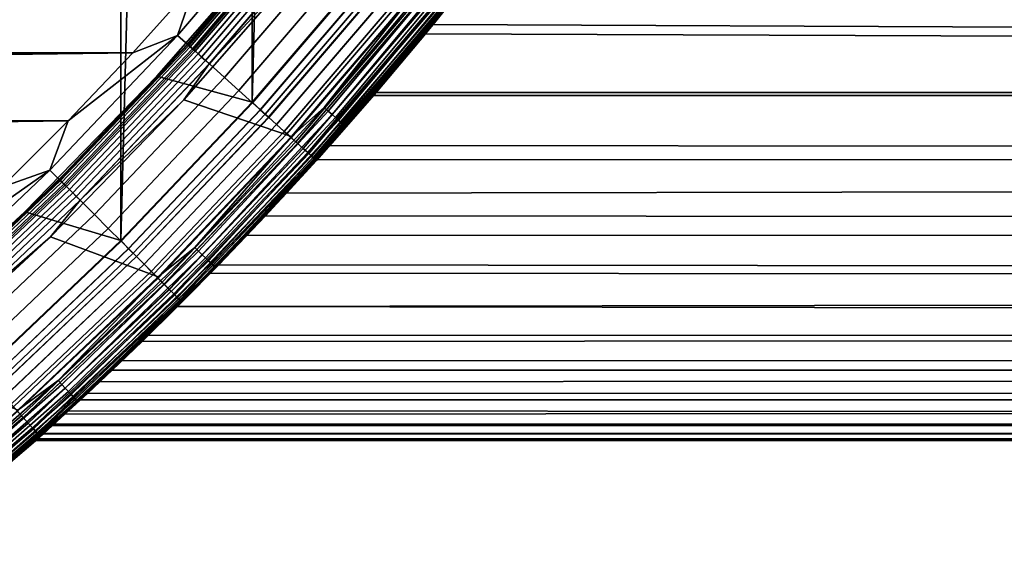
# Model space of a CAD drawing. Header units: metres. Extents: x -22 to 244, y -22 to 22.
# Tile 70 of 154: x 14.27 to 19.94, y -16.71 to -13.58. Entities that reach past the tile are written whole.
import ezdxf

# ---------------------------------------------------------------- set-up
doc = ezdxf.new("R2010")
doc.units = ezdxf.units.M
doc.layers.add('solid_10_151_023_XXX', color=7, linetype='CONTINUOUS')

msp = doc.modelspace()

# ---------------------------------------------------------------- linework, layer by layer
at = {"layer": 'solid_10_151_023_XXX'}
for points in [[(14.052822, -15.605069, 0.8), (14.052798, 15.60509, 0.8), (14.850304, 14.848181, 0.8)], [(14.850325, -14.84816, 0.8), (14.052822, -15.605069, 0.8), (14.850304, 14.848181, 0.8)], [(14.850325, -14.84816, 0.8), (14.850304, 14.848181, 0.8), (15.607105, 14.05056, 0.8)], [(15.60712, -14.050544, 0.8), (14.850325, -14.84816, 0.8), (15.607105, 14.05056, 0.8)], [(15.60712, -14.050544, 0.8), (15.607105, 14.05056, 0.8), (16.321142, 13.214396, 0.8)], [(16.321154, -13.214382, 0.8), (15.60712, -14.050544, 0.8), (16.321142, 13.214396, 0.8)], [(15.872281, -12.85312, 269.943604), (15.280947, -13.363481, 269.950012), (15.177848, -13.666196, 269.943604)], [(15.872281, -12.85312, 269.943604), (15.177848, -13.666196, 269.943604), (15.270154, -13.749309, 269.924103), (15.96881, -12.931287, 269.924103)], [(15.234468, -13.717177, 213.449997), (15.931492, -12.901068, 213.449997), (15.933406, -12.902617, 213.418716), (15.236299, -13.718825, 213.418716)], [(15.781668, -13.083917, 213.25), (15.931492, -12.901068, 213.449997), (15.234468, -13.717177, 213.449997)], [(15.939107, -12.907234, 213.388168), (15.241751, -13.723734, 213.388168), (15.236299, -13.718825, 213.418716), (15.933406, -12.902617, 213.418716)], [(15.241751, -13.723734, 213.388168), (15.939107, -12.907234, 213.388168), (15.948455, -12.914804, 213.359146), (15.25069, -13.731783, 213.359146)], [(15.25069, -13.731783, 213.359146), (15.948455, -12.914804, 213.359146), (15.96122, -12.92514, 213.332367), (15.262896, -13.742773, 213.332367)], [(15.262896, -13.742773, 213.332367), (15.96122, -12.92514, 213.332367), (15.977085, -12.937988, 213.308487), (15.278068, -13.756433, 213.308487)], [(15.96881, -12.931287, 269.924103), (15.270154, -13.749309, 269.924103), (15.360436, -13.830599, 269.891693), (16.063223, -13.007741, 269.891693)], [(15.278068, -13.756433, 213.308487), (15.977085, -12.937988, 213.308487), (15.995661, -12.953031, 213.288101), (15.295831, -13.772428, 213.288101)], [(15.295831, -13.772428, 213.288101), (15.995661, -12.953031, 213.288101), (16.016489, -12.969896, 213.271713), (15.315746, -13.79036, 213.271713)], [(15.315746, -13.79036, 213.271713), (16.016489, -12.969896, 213.271713), (16.039053, -12.98817, 213.25972), (15.337324, -13.809789, 213.25972)], [(15.337324, -13.809789, 213.25972), (16.039053, -12.98817, 213.25972), (16.062799, -13.007399, 213.252426), (15.360032, -13.830235, 213.252426)], [(15.360032, -13.830235, 213.252426), (16.062799, -13.007399, 213.252426), (15.939797, -13.206546, 213.25)], [(16.063223, -13.007741, 269.891693), (15.360436, -13.830599, 269.891693), (15.447703, -13.909175, 269.846771), (16.154484, -13.081642, 269.846771)], [(15.776939, -13.080173, 213.25), (15.058444, -13.901297, 213.25), (15.058456, -13.901284, 212.800003), (15.77693, -13.080182, 212.800003)], [(15.427629, -13.499559, 213.25), (15.062669, -13.905611, 213.25), (15.058444, -13.901297, 213.25), (15.776939, -13.080173, 213.25)], [(15.77693, -13.080182, 212.800003), (15.058456, -13.901284, 212.800003), (15.607113, -14.050551, 212.800003), (16.321148, -13.214388, 212.800003)], [(15.781668, -13.083917, 213.25), (15.234468, -13.717177, 213.449997), (15.427629, -13.499559, 213.25)], [(16.154484, -13.081642, 269.846771), (15.447703, -13.909175, 269.846771), (15.530999, -13.984174, 269.789795), (16.241589, -13.15218, 269.789795)], [(16.241589, -13.15218, 269.789795), (15.530999, -13.984174, 269.789795), (15.609406, -14.054773, 269.721405), (16.323586, -13.218578, 269.721405)], [(15.977613, -14.386308, 212.300003), (16.649714, -13.602832, 145.499176), (17.005293, -13.155606, 146.355026), (16.708637, -13.530389, 212.300003)], [(105.981392, -14.003562, 177.284943), (105.71701, -13.547572, 178.011337), (17.005293, -13.155606, 146.355026), (16.649714, -13.602832, 145.499176)], [(15.939797, -13.206546, 213.25), (16.557512, -13.399206, 213.25), (15.833329, -14.247656, 213.25), (15.214095, -14.036427, 213.25)], [(15.360032, -13.830235, 213.252426), (15.939797, -13.206546, 213.25), (15.214095, -14.036427, 213.25)], [(15.654541, -14.095412, 212.795715), (16.370785, -13.2568, 212.795715), (16.321148, -13.214388, 212.800003), (15.607113, -14.050551, 212.800003)], [(15.654059, -14.094978, 0.804193), (15.60712, -14.050544, 0.8), (16.321154, -13.214382, 0.8), (16.370279, -13.256392, 0.804193)], [(16.323586, -13.218578, 269.721405), (15.609406, -14.054773, 269.721405), (15.682067, -14.120196, 269.642365), (16.399569, -13.280109, 269.642365)], [(16.420193, -13.29681, 0.816885), (15.701789, -14.137954, 0.816885), (15.654059, -14.094978, 0.804193), (16.370279, -13.256392, 0.804193)], [(16.370785, -13.2568, 212.795715), (15.654541, -14.095412, 212.795715), (15.702258, -14.138377, 212.782944), (16.420685, -13.297208, 212.782944)], [(16.726284, -13.238399, 213.252457), (16.022612, -14.081894, 213.252457), (16.557512, -13.399206, 213.25)], [(16.750237, -13.257357, 213.259796), (16.045555, -14.102059, 213.259796), (16.022612, -14.081894, 213.252457), (16.726284, -13.238399, 213.252457)], [(16.772993, -13.275367, 213.27182), (16.067354, -14.121218, 213.27182), (16.045555, -14.102059, 213.259796), (16.750237, -13.257357, 213.259796)], [(16.793991, -13.291986, 213.288254), (16.087469, -14.138896, 213.288254), (16.067354, -14.121218, 213.27182), (16.772993, -13.275367, 213.27182)], [(16.399569, -13.280109, 269.642365), (15.682067, -14.120196, 269.642365), (15.748182, -14.179727, 269.553528), (16.46871, -13.336098, 269.553528)], [(16.46839, -13.335839, 0.83786), (15.747876, -14.179452, 0.83786), (15.701789, -14.137954, 0.816885), (16.420193, -13.29681, 0.816885)], [(16.420685, -13.297208, 212.782944), (15.702258, -14.138377, 212.782944), (15.748325, -14.179856, 212.761887), (16.468859, -13.33622, 212.761887)], [(16.812714, -13.306805, 213.30867), (16.105404, -14.154658, 213.30867), (16.087469, -14.138896, 213.288254), (16.793991, -13.291986, 213.288254)], [(16.828697, -13.319456, 213.332565), (16.120714, -14.168116, 213.332565), (16.105404, -14.154658, 213.30867), (16.812714, -13.306805, 213.30867)], [(16.841551, -13.329628, 213.359375), (16.133026, -14.178937, 213.359375), (16.120714, -14.168116, 213.332565), (16.828697, -13.319456, 213.332565)], [(16.850954, -13.337071, 213.388412), (16.142035, -14.186853, 213.388412), (16.133026, -14.178937, 213.359375), (16.841551, -13.329628, 213.359375)], [(16.708637, -13.530389, 1.3), (16.904186, -13.285274, 127.138664), (16.605633, -13.656609, 127.647079)], [(111.275543, -14.003562, 162.739395), (16.605633, -13.656609, 127.647079), (16.904186, -13.285274, 127.138664), (111.539925, -13.547572, 162.013)], [(-15.280951, -13.363475, 269.950012), (-14.919678, -13.765654, 269.950012), (15.280947, -13.363481, 269.950012)], [(-14.919678, -13.765654, 269.950012), (14.919673, -13.765659, 269.950012), (15.280947, -13.363481, 269.950012)], [(15.177848, -13.666196, 269.943604), (15.280947, -13.363481, 269.950012), (14.919673, -13.765659, 269.950012)], [(16.514044, -13.372808, 0.866758), (15.791533, -14.21876, 0.866758), (15.747876, -14.179452, 0.83786), (16.46839, -13.335839, 0.83786)], [(16.46871, -13.336098, 269.553528), (15.748182, -14.179727, 269.553528), (15.807026, -14.23271, 269.455841), (16.530245, -13.385928, 269.455841)], [(16.468859, -13.33622, 212.761887), (15.748325, -14.179856, 212.761887), (15.791954, -14.219139, 212.73291), (16.514484, -13.373165, 212.73291)], [(16.556372, -13.407085, 0.903084), (15.832008, -14.255204, 0.903084), (15.791533, -14.21876, 0.866758), (16.514044, -13.372808, 0.866758)], [(16.514484, -13.373165, 212.73291), (15.791954, -14.219139, 212.73291), (15.832395, -14.255552, 212.696518), (16.556774, -13.407412, 212.696518)], [(16.530245, -13.385928, 269.455841), (15.807026, -14.23271, 269.455841), (15.857952, -14.278564, 269.350433), (16.583502, -13.429054, 269.350433)], [(16.856676, -13.3416, 213.418961), (16.147516, -14.191671, 213.418961), (16.142035, -14.186853, 213.388412), (16.850954, -13.337071, 213.388412)], [(16.856676, -13.3416, 213.418961), (16.708639, -13.530388, 213.449997), (16.147516, -14.191671, 213.418961)], [(16.594648, -13.438081, 0.946215), (15.86861, -14.288161, 0.946215), (15.832008, -14.255204, 0.903084), (16.556372, -13.407085, 0.903084)], [(16.556774, -13.407412, 212.696518), (15.832395, -14.255552, 212.696518), (15.868955, -14.288471, 212.65332), (16.595007, -13.438373, 212.65332)], [(16.022612, -14.081894, 213.252457), (15.833329, -14.247656, 213.25), (16.557512, -13.399206, 213.25)], [(16.583502, -13.429054, 269.350433), (15.857952, -14.278564, 269.350433), (15.900402, -14.316786, 269.238434), (16.627893, -13.465003, 269.238434)], [(16.628218, -13.465264, 0.995412), (15.900711, -14.317064, 0.995412), (15.86861, -14.288161, 0.946215), (16.594648, -13.438081, 0.946215)], [(16.595007, -13.438373, 212.65332), (15.868955, -14.288471, 212.65332), (15.901007, -14.317331, 212.604065), (16.628527, -13.465515, 212.604065)], [(15.427629, -13.499559, 213.25), (15.234468, -13.717177, 213.449997), (15.062669, -13.905611, 213.25)], [(16.627893, -13.465003, 269.238434), (15.900402, -14.316786, 269.238434), (15.933909, -14.346956, 269.121063), (16.662935, -13.493378, 269.121063)], [(16.656504, -13.48817, 1.04983), (15.927759, -14.341419, 1.04983), (15.900711, -14.317064, 0.995412), (16.628218, -13.465264, 0.995412)], [(16.628527, -13.465515, 212.604065), (15.901007, -14.317331, 212.604065), (15.928002, -14.341638, 212.549606), (16.656757, -13.488376, 212.549606)], [(16.67902, -13.506405, 1.108537), (15.949292, -14.360807, 1.108537), (15.927759, -14.341419, 1.04983), (16.656504, -13.48817, 1.04983)], [(16.656757, -13.488376, 212.549606), (15.928002, -14.341638, 212.549606), (15.949478, -14.360974, 212.49086), (16.679214, -13.506562, 212.49086)], [(16.662935, -13.493378, 269.121063), (15.933909, -14.346956, 269.121063), (15.958107, -14.368744, 268.999603), (16.688238, -13.513869, 268.999603)], [(16.695385, -13.519656, 1.170527), (15.96494, -14.374897, 1.170527), (15.949292, -14.360807, 1.108537), (16.67902, -13.506405, 1.108537)], [(16.679214, -13.506562, 212.49086), (15.949478, -14.360974, 212.49086), (15.965066, -14.37501, 212.428833), (16.695517, -13.519762, 212.428833)], [(16.688238, -13.513869, 268.999603), (15.958107, -14.368744, 268.999603), (15.972729, -14.381909, 268.875427), (16.703529, -13.526252, 268.875427)], [(16.705315, -13.527697, 1.234737), (15.974435, -14.383446, 1.234737), (15.96494, -14.374897, 1.170527), (16.695385, -13.519656, 1.170527)], [(16.695517, -13.519762, 212.428833), (15.965066, -14.37501, 212.428833), (15.974498, -14.383503, 212.364609), (16.705379, -13.52775, 212.364609)], [(16.703529, -13.526252, 268.875427), (15.972729, -14.381909, 268.875427), (15.97761, -14.386312, 268.75), (16.708633, -13.530394, 268.75)], [(15.974435, -14.383446, 1.234737), (16.705315, -13.527697, 1.234737), (16.708637, -13.530389, 1.3), (15.977613, -14.386308, 1.3)], [(16.705379, -13.52775, 212.364609), (15.974498, -14.383503, 212.364609), (15.977613, -14.386308, 212.300003), (16.708637, -13.530389, 212.300003)], [(15.977614, -14.386308, 213.449997), (16.708639, -13.530388, 213.449997), (16.708633, -13.530394, 268.75), (15.97761, -14.386312, 268.75)], [(15.977613, -14.386308, 1.3), (16.708637, -13.530389, 1.3), (16.321726, -13.994688, 128.161942), (16.054623, -14.300318, 128.681046)], [(16.147516, -14.191671, 213.418961), (16.708639, -13.530388, 213.449997), (15.977614, -14.386308, 213.449997)], [(16.708637, -13.530389, 1.3), (16.605633, -13.656609, 127.647079), (16.321726, -13.994688, 128.161942)], [(15.977613, -14.386308, 212.300003), (16.306406, -14.012535, 144.628586), (16.649714, -13.602832, 145.499176)], [(105.981392, -14.003562, 177.284943), (16.649714, -13.602832, 145.499176), (16.306406, -14.012535, 144.628586)], [(15.177848, -13.666196, 269.943604), (14.547792, -14.158096, 269.950012), (14.441814, -14.441814, 269.943604)], [(15.177848, -13.666196, 269.943604), (14.441814, -14.441814, 269.943604), (14.529643, -14.529643, 269.924103), (15.270154, -13.749309, 269.924103)], [(15.177848, -13.666196, 269.943604), (14.919673, -13.765659, 269.950012), (14.547792, -14.158096, 269.950012)], [(111.275543, -14.003562, 162.739395), (16.321726, -13.994688, 128.161942), (16.605633, -13.656609, 127.647079)], [(14.495689, -14.495689, 213.449997), (15.234468, -13.717177, 213.449997), (15.236299, -13.718825, 213.418716), (14.49743, -14.49743, 213.418716)], [(15.062669, -13.905611, 213.25), (15.234468, -13.717177, 213.449997), (14.495689, -14.495689, 213.449997)], [(15.241751, -13.723734, 213.388168), (14.502618, -14.502618, 213.388168), (14.49743, -14.49743, 213.418716), (15.236299, -13.718825, 213.418716)], [(14.502618, -14.502618, 213.388168), (15.241751, -13.723734, 213.388168), (15.25069, -13.731783, 213.359146), (14.511124, -14.511124, 213.359146)], [(-14.919678, -13.765654, 269.950012), (-14.547797, -14.158092, 269.950012), (14.919673, -13.765659, 269.950012)], [(-14.547797, -14.158092, 269.950012), (14.547792, -14.158096, 269.950012), (14.919673, -13.765659, 269.950012)], [(14.511124, -14.511124, 213.359146), (15.25069, -13.731783, 213.359146), (15.262896, -13.742773, 213.332367), (14.522738, -14.522738, 213.332367)], [(14.522738, -14.522738, 213.332367), (15.262896, -13.742773, 213.332367), (15.278068, -13.756433, 213.308487), (14.537173, -14.537173, 213.308487)], [(15.270154, -13.749309, 269.924103), (14.529643, -14.529643, 269.924103), (14.615547, -14.615547, 269.891693), (15.360436, -13.830599, 269.891693)], [(14.537173, -14.537173, 213.308487), (15.278068, -13.756433, 213.308487), (15.295831, -13.772428, 213.288101), (14.554075, -14.554075, 213.288101)], [(14.554075, -14.554075, 213.288101), (15.295831, -13.772428, 213.288101), (15.315746, -13.79036, 213.271713), (14.573025, -14.573025, 213.271713)], [(14.573025, -14.573025, 213.271713), (15.315746, -13.79036, 213.271713), (15.337324, -13.809789, 213.25972), (14.593556, -14.593556, 213.25972)], [(14.593556, -14.593556, 213.25972), (15.337324, -13.809789, 213.25972), (15.360032, -13.830235, 213.252426), (14.615163, -14.615163, 213.252426)], [(14.615163, -14.615163, 213.252426), (15.360032, -13.830235, 213.252426), (15.214095, -14.036427, 213.25)], [(15.360436, -13.830599, 269.891693), (14.615547, -14.615547, 269.891693), (14.698584, -14.698584, 269.846771), (15.447703, -13.909175, 269.846771)], [(15.058456, -13.901284, 212.800003), (14.297221, -14.683061, 212.800003), (14.850316, -14.848169, 212.800003), (15.607113, -14.050551, 212.800003)], [(15.058444, -13.901297, 213.25), (14.297252, -14.683029, 213.25), (14.297221, -14.683061, 212.800003), (15.058456, -13.901284, 212.800003)], [(14.687266, -14.301547, 213.25), (14.301547, -14.687266, 213.25), (14.297252, -14.683029, 213.25), (15.058444, -13.901297, 213.25)], [(15.062669, -13.905611, 213.25), (14.495689, -14.495689, 213.449997), (14.687266, -14.301547, 213.25)], [(15.062669, -13.905611, 213.25), (14.687266, -14.301547, 213.25), (15.058444, -13.901297, 213.25)], [(15.447703, -13.909175, 269.846771), (14.698584, -14.698584, 269.846771), (14.777839, -14.777839, 269.789795), (15.530999, -13.984174, 269.789795)], [(15.530999, -13.984174, 269.789795), (14.777839, -14.777839, 269.789795), (14.852445, -14.852445, 269.721405), (15.609406, -14.054773, 269.721405)], [(15.977613, -14.386308, 212.300003), (15.982459, -14.380925, 143.755356), (16.306406, -14.012535, 144.628586)], [(106.254112, -14.415493, 176.53566), (105.981392, -14.003562, 177.284943), (16.306406, -14.012535, 144.628586), (15.982459, -14.380925, 143.755356)], [(111.002823, -14.415493, 163.488678), (16.054623, -14.300318, 128.681046), (16.321726, -13.994688, 128.161942), (111.275543, -14.003562, 162.739395)], [(15.214095, -14.036427, 213.25), (15.833329, -14.247656, 213.25), (15.065701, -15.057045, 213.25), (14.445168, -14.826566, 213.25)], [(14.615163, -14.615163, 213.252426), (15.214095, -14.036427, 213.25), (14.445168, -14.826566, 213.25)], [(14.895391, -14.895391, 212.795715), (15.654541, -14.095412, 212.795715), (15.607113, -14.050551, 212.800003), (14.850316, -14.848169, 212.800003)], [(14.894932, -14.894932, 0.804193), (14.850325, -14.84816, 0.8), (15.60712, -14.050544, 0.8), (15.654059, -14.094978, 0.804193)], [(15.609406, -14.054773, 269.721405), (14.852445, -14.852445, 269.721405), (14.921581, -14.921581, 269.642365), (15.682067, -14.120196, 269.642365)], [(15.701789, -14.137954, 0.816885), (14.940347, -14.940347, 0.816885), (14.894932, -14.894932, 0.804193), (15.654059, -14.094978, 0.804193)], [(15.654541, -14.095412, 212.795715), (14.895391, -14.895391, 212.795715), (14.940793, -14.940793, 212.782944), (15.702258, -14.138377, 212.782944)], [(15.682067, -14.120196, 269.642365), (14.921581, -14.921581, 269.642365), (14.98449, -14.98449, 269.553528), (15.748182, -14.179727, 269.553528)], [(16.022612, -14.081894, 213.252457), (15.276448, -14.888047, 213.252457), (15.833329, -14.247656, 213.25)], [(16.045555, -14.102059, 213.259796), (15.298324, -14.909367, 213.259796), (15.276448, -14.888047, 213.252457), (16.022612, -14.081894, 213.252457)], [(16.067354, -14.121218, 213.27182), (15.319107, -14.929622, 213.27182), (15.298324, -14.909367, 213.259796), (16.045555, -14.102059, 213.259796)], [(16.087469, -14.138896, 213.288254), (15.338284, -14.948312, 213.288254), (15.319107, -14.929622, 213.27182), (16.067354, -14.121218, 213.27182)], [(-14.547797, -14.158092, 269.950012), (-14.16564, -14.540446, 269.950012), (14.547792, -14.158096, 269.950012)], [(-14.16564, -14.540446, 269.950012), (14.165635, -14.540452, 269.950012), (14.547792, -14.158096, 269.950012)], [(14.441814, -14.441814, 269.943604), (14.547792, -14.158096, 269.950012), (14.165635, -14.540452, 269.950012)], [(15.747876, -14.179452, 0.83786), (14.9842, -14.9842, 0.83786), (14.940347, -14.940347, 0.816885), (15.701789, -14.137954, 0.816885)], [(15.702258, -14.138377, 212.782944), (14.940793, -14.940793, 212.782944), (14.984627, -14.984627, 212.761887), (15.748325, -14.179856, 212.761887)], [(15.791533, -14.21876, 0.866758), (15.025739, -15.025739, 0.866758), (14.9842, -14.9842, 0.83786), (15.747876, -14.179452, 0.83786)], [(15.748182, -14.179727, 269.553528), (14.98449, -14.98449, 269.553528), (15.04048, -15.04048, 269.455841), (15.807026, -14.23271, 269.455841)], [(15.748325, -14.179856, 212.761887), (14.984627, -14.984627, 212.761887), (15.026139, -15.026139, 212.73291), (15.791954, -14.219139, 212.73291)], [(16.105404, -14.154658, 213.30867), (15.355385, -14.964976, 213.30867), (15.338284, -14.948312, 213.288254), (16.087469, -14.138896, 213.288254)], [(16.120714, -14.168116, 213.332565), (15.369984, -14.979204, 213.332565), (15.355385, -14.964976, 213.30867), (16.105404, -14.154658, 213.30867)], [(16.133026, -14.178937, 213.359375), (15.381722, -14.990644, 213.359375), (15.369984, -14.979204, 213.332565), (16.120714, -14.168116, 213.332565)], [(16.142035, -14.186853, 213.388412), (15.39031, -14.999015, 213.388412), (15.381722, -14.990644, 213.359375), (16.133026, -14.178937, 213.359375)], [(15.832008, -14.255204, 0.903084), (15.064252, -15.064252, 0.903084), (15.025739, -15.025739, 0.866758), (15.791533, -14.21876, 0.866758)], [(15.791954, -14.219139, 212.73291), (15.026139, -15.026139, 212.73291), (15.064619, -15.064619, 212.696518), (15.832395, -14.255552, 212.696518)], [(15.807026, -14.23271, 269.455841), (15.04048, -15.04048, 269.455841), (15.088937, -15.088937, 269.350433), (15.857952, -14.278564, 269.350433)], [(16.147516, -14.191671, 213.418961), (15.395536, -15.004108, 213.418961), (15.39031, -14.999015, 213.388412), (16.142035, -14.186853, 213.388412)], [(16.147516, -14.191671, 213.418961), (15.977614, -14.386308, 213.449997), (15.395536, -15.004108, 213.418961)], [(15.86861, -14.288161, 0.946215), (15.099079, -15.099079, 0.946215), (15.064252, -15.064252, 0.903084), (15.832008, -14.255204, 0.903084)], [(15.832395, -14.255552, 212.696518), (15.064619, -15.064619, 212.696518), (15.099406, -15.099406, 212.65332), (15.868955, -14.288471, 212.65332)], [(15.276448, -14.888047, 213.252457), (15.065701, -15.057045, 213.25), (15.833329, -14.247656, 213.25)], [(15.857952, -14.278564, 269.350433), (15.088937, -15.088937, 269.350433), (15.129328, -15.129328, 269.238434), (15.900402, -14.316786, 269.238434)], [(15.900711, -14.317064, 0.995412), (15.129622, -15.129622, 0.995412), (15.099079, -15.099079, 0.946215), (15.86861, -14.288161, 0.946215)], [(15.868955, -14.288471, 212.65332), (15.099406, -15.099406, 212.65332), (15.129904, -15.129904, 212.604065), (15.901007, -14.317331, 212.604065)], [(14.687266, -14.301547, 213.25), (14.495689, -14.495689, 213.449997), (14.301547, -14.687266, 213.25)], [(15.900402, -14.316786, 269.238434), (15.129328, -15.129328, 269.238434), (15.161211, -15.161211, 269.121063), (15.933909, -14.346956, 269.121063)], [(15.927759, -14.341419, 1.04983), (15.155359, -15.155359, 1.04983), (15.129622, -15.129622, 0.995412), (15.900711, -14.317064, 0.995412)], [(15.901007, -14.317331, 212.604065), (15.129904, -15.129904, 212.604065), (15.15559, -15.15559, 212.549606), (15.928002, -14.341638, 212.549606)], [(15.949292, -14.360807, 1.108537), (15.175848, -15.175848, 1.108537), (15.155359, -15.155359, 1.04983), (15.927759, -14.341419, 1.04983)], [(15.928002, -14.341638, 212.549606), (15.15559, -15.15559, 212.549606), (15.176024, -15.176024, 212.49086), (15.949478, -14.360974, 212.49086)], [(15.933909, -14.346956, 269.121063), (15.161211, -15.161211, 269.121063), (15.184235, -15.184235, 268.999603), (15.958107, -14.368744, 268.999603)], [(15.977613, -14.386308, 1.3), (16.054623, -14.300318, 128.681046), (15.805835, -14.574827, 129.202728)], [(111.002823, -14.415493, 163.488678), (15.805835, -14.574827, 129.202728), (16.054623, -14.300318, 128.681046)], [(15.96494, -14.374897, 1.170527), (15.190737, -15.190737, 1.170527), (15.175848, -15.175848, 1.108537), (15.949292, -14.360807, 1.108537)], [(15.949478, -14.360974, 212.49086), (15.176024, -15.176024, 212.49086), (15.190856, -15.190856, 212.428833), (15.965066, -14.37501, 212.428833)], [(15.958107, -14.368744, 268.999603), (15.184235, -15.184235, 268.999603), (15.198148, -15.198148, 268.875427), (15.972729, -14.381909, 268.875427)], [(15.974435, -14.383446, 1.234737), (15.199771, -15.199771, 1.234737), (15.190737, -15.190737, 1.170527), (15.96494, -14.374897, 1.170527)], [(15.965066, -14.37501, 212.428833), (15.190856, -15.190856, 212.428833), (15.199831, -15.199831, 212.364609), (15.974498, -14.383503, 212.364609)], [(15.972729, -14.381909, 268.875427), (15.198148, -15.198148, 268.875427), (15.202792, -15.202799, 268.75), (15.97761, -14.386312, 268.75)], [(15.199771, -15.199771, 1.234737), (15.974435, -14.383446, 1.234737), (15.977613, -14.386308, 1.3), (15.202796, -15.202796, 1.3)], [(15.974498, -14.383503, 212.364609), (15.199831, -15.199831, 212.364609), (15.202796, -15.202796, 212.300003), (15.977613, -14.386308, 212.300003)], [(15.202796, -15.202795, 213.449997), (15.977614, -14.386308, 213.449997), (15.97761, -14.386312, 268.75), (15.202792, -15.202799, 268.75)], [(15.202796, -15.202796, 212.300003), (15.684004, -14.70585, 142.891556), (15.982459, -14.380925, 143.755356), (15.977613, -14.386308, 212.300003)], [(15.202796, -15.202796, 1.3), (15.977613, -14.386308, 1.3), (15.576408, -14.819767, 129.725784), (15.366876, -15.036925, 130.249557)], [(15.395536, -15.004108, 213.418961), (15.977614, -14.386308, 213.449997), (15.202796, -15.202795, 213.449997)], [(15.977613, -14.386308, 1.3), (15.805835, -14.574827, 129.202728), (15.576408, -14.819767, 129.725784)], [(106.534294, -14.782067, 175.765854), (106.254112, -14.415493, 176.53566), (15.982459, -14.380925, 143.755356), (15.684004, -14.70585, 142.891556)], [(14.441814, -14.441814, 269.943604), (13.773384, -14.912541, 269.950012), (13.666196, -15.177848, 269.943604)], [(14.441814, -14.441814, 269.943604), (13.666196, -15.177848, 269.943604), (13.749309, -15.270154, 269.924103), (14.529643, -14.529643, 269.924103)], [(14.441814, -14.441814, 269.943604), (14.165635, -14.540452, 269.950012), (13.773384, -14.912541, 269.950012)], [(111.002823, -14.415493, 163.488678), (110.722641, -14.782067, 164.258484), (15.576408, -14.819767, 129.725784), (15.805835, -14.574827, 129.202728)], [(13.717177, -15.234468, 213.449997), (14.495689, -14.495689, 213.449997), (14.49743, -14.49743, 213.418716), (13.718825, -15.236299, 213.418716)], [(14.301547, -14.687266, 213.25), (14.495689, -14.495689, 213.449997), (13.717177, -15.234468, 213.449997)], [(14.502618, -14.502618, 213.388168), (13.723734, -15.241751, 213.388168), (13.718825, -15.236299, 213.418716), (14.49743, -14.49743, 213.418716)], [(13.723734, -15.241751, 213.388168), (14.502618, -14.502618, 213.388168), (14.511124, -14.511124, 213.359146), (13.731783, -15.25069, 213.359146)], [(13.731783, -15.25069, 213.359146), (14.511124, -14.511124, 213.359146), (14.522738, -14.522738, 213.332367), (13.742773, -15.262896, 213.332367)], [(13.742773, -15.262896, 213.332367), (14.522738, -14.522738, 213.332367), (14.537173, -14.537173, 213.308487), (13.756433, -15.278068, 213.308487)], [(14.529643, -14.529643, 269.924103), (13.749309, -15.270154, 269.924103), (13.830599, -15.360436, 269.891693), (14.615547, -14.615547, 269.891693)], [(13.756433, -15.278068, 213.308487), (14.537173, -14.537173, 213.308487), (14.554075, -14.554075, 213.288101), (13.772428, -15.295831, 213.288101)], [(13.772428, -15.295831, 213.288101), (14.554075, -14.554075, 213.288101), (14.573025, -14.573025, 213.271713), (13.79036, -15.315746, 213.271713)], [(13.79036, -15.315746, 213.271713), (14.573025, -14.573025, 213.271713), (14.593556, -14.593556, 213.25972), (13.809789, -15.337324, 213.25972)], [(13.809789, -15.337324, 213.25972), (14.593556, -14.593556, 213.25972), (14.615163, -14.615163, 213.252426), (13.830235, -15.360032, 213.252426)], [(13.830235, -15.360032, 213.252426), (14.615163, -14.615163, 213.252426), (14.445168, -14.826566, 213.25)], [(14.615547, -14.615547, 269.891693), (13.830599, -15.360436, 269.891693), (13.909175, -15.447703, 269.846771), (14.698584, -14.698584, 269.846771)], [(13.901297, -15.058444, 213.25), (13.495502, -15.42317, 213.25), (13.49556, -15.423119, 212.800003), (14.297221, -14.683061, 212.800003)], [(14.297221, -14.683061, 212.800003), (13.49556, -15.423119, 212.800003), (14.052813, -15.605078, 212.800003), (14.850316, -14.848169, 212.800003)], [(14.301547, -14.687266, 213.25), (13.717177, -15.234468, 213.449997), (13.905611, -15.062669, 213.25)], [(14.297252, -14.683029, 213.25), (13.901297, -15.058444, 213.25), (14.297221, -14.683061, 212.800003)], [(14.301547, -14.687266, 213.25), (13.905611, -15.062669, 213.25), (13.901297, -15.058444, 213.25), (14.297252, -14.683029, 213.25)], [(14.698584, -14.698584, 269.846771), (13.909175, -15.447703, 269.846771), (13.984174, -15.530999, 269.789795), (14.777839, -14.777839, 269.789795)], [(15.202796, -15.202796, 212.300003), (15.415047, -14.987539, 142.045975), (15.684004, -14.70585, 142.891556)], [(106.821075, -15.102132, 174.977951), (106.534294, -14.782067, 175.765854), (15.684004, -14.70585, 142.891556), (15.415047, -14.987539, 142.045975)], [(14.777839, -14.777839, 269.789795), (13.984174, -15.530999, 269.789795), (14.054773, -15.609406, 269.721405), (14.852445, -14.852445, 269.721405)], [(110.722641, -14.782067, 164.258484), (110.43586, -15.102132, 165.046387), (15.366876, -15.036925, 130.249557), (15.576408, -14.819767, 129.725784)], [(14.445168, -14.826566, 213.25), (15.065701, -15.057045, 213.25), (14.256695, -15.825189, 213.25), (13.635269, -15.57464, 213.25)], [(13.830235, -15.360032, 213.252426), (14.445168, -14.826566, 213.25), (13.635269, -15.57464, 213.25)], [(14.095412, -15.654541, 212.795715), (14.895391, -14.895391, 212.795715), (14.850316, -14.848169, 212.800003), (14.052813, -15.605078, 212.800003)], [(14.094978, -15.654059, 0.804193), (14.052822, -15.605069, 0.8), (14.850325, -14.84816, 0.8), (14.894932, -14.894932, 0.804193)], [(14.852445, -14.852445, 269.721405), (14.054773, -15.609406, 269.721405), (14.120196, -15.682067, 269.642365), (14.921581, -14.921581, 269.642365)], [(14.940347, -14.940347, 0.816885), (14.137954, -15.701789, 0.816885), (14.094978, -15.654059, 0.804193), (14.894932, -14.894932, 0.804193)], [(14.895391, -14.895391, 212.795715), (14.095412, -15.654541, 212.795715), (14.138377, -15.702258, 212.782944), (14.940793, -14.940793, 212.782944)], [(15.276448, -14.888047, 213.252457), (14.489775, -15.654719, 213.252457), (15.065701, -15.057045, 213.25)], [(15.298324, -14.909367, 213.259796), (14.510524, -15.677136, 213.259796), (14.489775, -15.654719, 213.252457), (15.276448, -14.888047, 213.252457)], [(15.319107, -14.929622, 213.27182), (14.530237, -15.698435, 213.27182), (14.510524, -15.677136, 213.259796), (15.298324, -14.909367, 213.259796)], [(14.921581, -14.921581, 269.642365), (14.120196, -15.682067, 269.642365), (14.179727, -15.748182, 269.553528), (14.98449, -14.98449, 269.553528)], [(14.9842, -14.9842, 0.83786), (14.179452, -15.747876, 0.83786), (14.137954, -15.701789, 0.816885), (14.940347, -14.940347, 0.816885)], [(14.940793, -14.940793, 212.782944), (14.138377, -15.702258, 212.782944), (14.179856, -15.748325, 212.761887), (14.984627, -14.984627, 212.761887)], [(15.338284, -14.948312, 213.288254), (14.548428, -15.718087, 213.288254), (14.530237, -15.698435, 213.27182), (15.319107, -14.929622, 213.27182)], [(15.355385, -14.964976, 213.30867), (14.564646, -15.735611, 213.30867), (14.548428, -15.718087, 213.288254), (15.338284, -14.948312, 213.288254)], [(15.369984, -14.979204, 213.332565), (14.578493, -15.750571, 213.332565), (14.564646, -15.735611, 213.30867), (15.355385, -14.964976, 213.30867)], [(15.025739, -15.025739, 0.866758), (14.21876, -15.791533, 0.866758), (14.179452, -15.747876, 0.83786), (14.9842, -14.9842, 0.83786)], [(14.98449, -14.98449, 269.553528), (14.179727, -15.748182, 269.553528), (14.23271, -15.807026, 269.455841), (15.04048, -15.04048, 269.455841)], [(14.984627, -14.984627, 212.761887), (14.179856, -15.748325, 212.761887), (14.219139, -15.791954, 212.73291), (15.026139, -15.026139, 212.73291)], [(15.064252, -15.064252, 0.903084), (14.255204, -15.832008, 0.903084), (14.21876, -15.791533, 0.866758), (15.025739, -15.025739, 0.866758)], [(15.026139, -15.026139, 212.73291), (14.219139, -15.791954, 212.73291), (14.255552, -15.832395, 212.696518), (15.064619, -15.064619, 212.696518)], [(14.386308, -15.977613, 212.300003), (15.177384, -15.228165, 141.223328), (15.415047, -14.987539, 142.045975), (15.202796, -15.202796, 212.300003)], [(15.381722, -14.990644, 213.359375), (14.589627, -15.7626, 213.359375), (14.578493, -15.750571, 213.332565), (15.369984, -14.979204, 213.332565)], [(15.39031, -14.999015, 213.388412), (14.597774, -15.771401, 213.388412), (14.589627, -15.7626, 213.359375), (15.381722, -14.990644, 213.359375)], [(15.395536, -15.004108, 213.418961), (14.602731, -15.776757, 213.418961), (14.597774, -15.771401, 213.388412), (15.39031, -14.999015, 213.388412)], [(15.395536, -15.004108, 213.418961), (15.202796, -15.202795, 213.449997), (14.602731, -15.776757, 213.418961)], [(107.113533, -15.374679, 174.174408), (106.821075, -15.102132, 174.977951), (15.415047, -14.987539, 142.045975), (15.177384, -15.228165, 141.223328)], [(15.04048, -15.04048, 269.455841), (14.23271, -15.807026, 269.455841), (14.278564, -15.857952, 269.350433), (15.088937, -15.088937, 269.350433)], [(15.099079, -15.099079, 0.946215), (14.288161, -15.86861, 0.946215), (14.255204, -15.832008, 0.903084), (15.064252, -15.064252, 0.903084)], [(15.064619, -15.064619, 212.696518), (14.255552, -15.832395, 212.696518), (14.288471, -15.868955, 212.65332), (15.099406, -15.099406, 212.65332)], [(14.489775, -15.654719, 213.252457), (14.256695, -15.825189, 213.25), (15.065701, -15.057045, 213.25)], [(15.088937, -15.088937, 269.350433), (14.278564, -15.857952, 269.350433), (14.316786, -15.900402, 269.238434), (15.129328, -15.129328, 269.238434)], [(15.202796, -15.202796, 1.3), (15.366876, -15.036925, 130.249557), (15.177706, -15.227844, 130.773209)], [(110.43586, -15.102132, 165.046387), (15.177706, -15.227844, 130.773209), (15.366876, -15.036925, 130.249557)], [(15.129622, -15.129622, 0.995412), (14.317064, -15.900711, 0.995412), (14.288161, -15.86861, 0.946215), (15.099079, -15.099079, 0.946215)], [(15.099406, -15.099406, 212.65332), (14.288471, -15.868955, 212.65332), (14.317331, -15.901007, 212.604065), (15.129904, -15.129904, 212.604065)], [(15.129328, -15.129328, 269.238434), (14.316786, -15.900402, 269.238434), (14.346956, -15.933909, 269.121063), (15.161211, -15.161211, 269.121063)], [(15.155359, -15.155359, 1.04983), (14.341419, -15.927759, 1.04983), (14.317064, -15.900711, 0.995412), (15.129622, -15.129622, 0.995412)], [(15.129904, -15.129904, 212.604065), (14.317331, -15.901007, 212.604065), (14.341638, -15.928002, 212.549606), (15.15559, -15.15559, 212.549606)], [(110.43586, -15.102132, 165.046387), (110.143394, -15.374679, 165.84993), (15.008519, -15.394621, 131.297943), (15.177706, -15.227844, 130.773209)], [(15.175848, -15.175848, 1.108537), (14.360807, -15.949292, 1.108537), (14.341419, -15.927759, 1.04983), (15.155359, -15.155359, 1.04983)], [(15.15559, -15.15559, 212.549606), (14.341638, -15.928002, 212.549606), (14.360974, -15.949478, 212.49086), (15.176024, -15.176024, 212.49086)], [(15.161211, -15.161211, 269.121063), (14.346956, -15.933909, 269.121063), (14.368744, -15.958107, 268.999603), (15.184235, -15.184235, 268.999603)], [(15.190737, -15.190737, 1.170527), (14.374897, -15.96494, 1.170527), (14.360807, -15.949292, 1.108537), (15.175848, -15.175848, 1.108537)], [(15.176024, -15.176024, 212.49086), (14.360974, -15.949478, 212.49086), (14.37501, -15.965066, 212.428833), (15.190856, -15.190856, 212.428833)], [(15.184235, -15.184235, 268.999603), (14.368744, -15.958107, 268.999603), (14.381909, -15.972729, 268.875427), (15.198148, -15.198148, 268.875427)], [(15.199771, -15.199771, 1.234737), (14.383446, -15.974435, 1.234737), (14.374897, -15.96494, 1.170527), (15.190737, -15.190737, 1.170527)], [(15.190856, -15.190856, 212.428833), (14.37501, -15.965066, 212.428833), (14.383503, -15.974498, 212.364609), (15.199831, -15.199831, 212.364609)], [(15.198148, -15.198148, 268.875427), (14.381909, -15.972729, 268.875427), (14.386305, -15.977616, 268.75), (15.202792, -15.202799, 268.75)], [(14.383446, -15.974435, 1.234737), (15.199771, -15.199771, 1.234737), (15.202796, -15.202796, 1.3), (14.386308, -15.977613, 1.3)], [(15.199831, -15.199831, 212.364609), (14.383503, -15.974498, 212.364609), (14.386308, -15.977613, 212.300003), (15.202796, -15.202796, 212.300003)], [(14.386309, -15.977613, 213.449997), (15.202796, -15.202795, 213.449997), (15.202792, -15.202799, 268.75), (14.386305, -15.977616, 268.75)], [(14.386308, -15.977613, 1.3), (15.202796, -15.202796, 1.3), (14.455781, -15.914785, 133.981079), (14.403939, -15.96172, 134.5401)], [(14.602731, -15.776757, 213.418961), (15.202796, -15.202795, 213.449997), (14.386309, -15.977613, 213.449997)], [(15.202796, -15.202796, 1.3), (14.527332, -15.849499, 133.432236), (14.455781, -15.914785, 133.981079)], [(15.202796, -15.202796, 1.3), (14.618398, -15.765546, 132.891113), (14.527332, -15.849499, 133.432236)], [(15.202796, -15.202796, 1.3), (14.728843, -15.662413, 132.356262), (14.618398, -15.765546, 132.891113)], [(15.202796, -15.202796, 1.3), (14.858834, -15.539145, 131.825638), (14.728843, -15.662413, 132.356262)], [(15.202796, -15.202796, 1.3), (15.008519, -15.394621, 131.297943), (14.858834, -15.539145, 131.825638)], [(15.202796, -15.202796, 1.3), (15.177706, -15.227844, 130.773209), (15.008519, -15.394621, 131.297943)], [(14.386308, -15.977613, 212.300003), (14.972546, -15.42961, 140.430069), (15.177384, -15.228165, 141.223328)], [(107.113533, -15.374679, 174.174408), (15.177384, -15.228165, 141.223328), (14.972546, -15.42961, 140.430069)], [(107.410767, -15.598849, 173.357773), (107.113533, -15.374679, 174.174408), (14.972546, -15.42961, 140.430069), (14.800604, -15.594619, 139.670212)], [(110.143394, -15.374679, 165.84993), (109.846169, -15.598849, 166.666565), (14.858834, -15.539145, 131.825638), (15.008519, -15.394621, 131.297943)], [(14.386308, -15.977613, 212.300003), (14.800604, -15.594619, 139.670212), (14.972546, -15.42961, 140.430069)], [(109.846169, -15.598849, 166.666565), (14.728843, -15.662413, 132.356262), (14.858834, -15.539145, 131.825638)], [(14.386308, -15.977613, 212.300003), (14.659732, -15.727119, 138.941666), (14.800604, -15.594619, 139.670212)], [(109.846169, -15.598849, 166.666565), (109.545113, -15.773939, 167.493713), (14.618398, -15.765546, 132.891113), (14.728843, -15.662413, 132.356262)], [(107.711823, -15.773939, 172.530624), (107.410767, -15.598849, 173.357773), (14.800604, -15.594619, 139.670212), (14.659732, -15.727119, 138.941666)], [(14.489775, -15.654719, 213.252457), (13.664677, -16.379879, 213.252457), (14.256695, -15.825189, 213.25)], [(14.510524, -15.677136, 213.259796), (13.684245, -16.403334, 213.259796), (13.664677, -16.379879, 213.252457), (14.489775, -15.654719, 213.252457)], [(14.530237, -15.698435, 213.27182), (13.702835, -16.425619, 213.27182), (13.684245, -16.403334, 213.259796), (14.510524, -15.677136, 213.259796)], [(14.548428, -15.718087, 213.288254), (13.71999, -16.446182, 213.288254), (13.702835, -16.425619, 213.27182), (14.530237, -15.698435, 213.27182)], [(14.564646, -15.735611, 213.30867), (13.735285, -16.464516, 213.30867), (13.71999, -16.446182, 213.288254), (14.548428, -15.718087, 213.288254)], [(14.578493, -15.750571, 213.332565), (13.748344, -16.480169, 213.332565), (13.735285, -16.464516, 213.30867), (14.564646, -15.735611, 213.30867)], [(14.589627, -15.7626, 213.359375), (13.758844, -16.492756, 213.359375), (13.748344, -16.480169, 213.332565), (14.578493, -15.750571, 213.332565)], [(14.597774, -15.771401, 213.388412), (13.766526, -16.501965, 213.388412), (13.758844, -16.492756, 213.359375), (14.589627, -15.7626, 213.359375)], [(14.602731, -15.776757, 213.418961), (13.771201, -16.507568, 213.418961), (13.766526, -16.501965, 213.388412), (14.597774, -15.771401, 213.388412)], [(14.386308, -15.977613, 212.300003), (14.54812, -15.83042, 138.242233), (14.659732, -15.727119, 138.941666)], [(109.545113, -15.773939, 167.493713), (14.527332, -15.849499, 133.432236), (14.618398, -15.765546, 132.891113)], [(108.01577, -15.899397, 171.695557), (107.711823, -15.773939, 172.530624), (14.659732, -15.727119, 138.941666), (14.54812, -15.83042, 138.242233)], [(14.23271, -15.807026, 269.455841), (13.385928, -16.530245, 269.455841), (13.429054, -16.583502, 269.350433), (14.278564, -15.857952, 269.350433)], [(14.602731, -15.776757, 213.418961), (14.386309, -15.977613, 213.449997), (13.771201, -16.507568, 213.418961)], [(109.545113, -15.773939, 167.493713), (109.241165, -15.899397, 168.328781), (14.455781, -15.914785, 133.981079), (14.527332, -15.849499, 133.432236)], [(14.288161, -15.86861, 0.946215), (13.438081, -16.594648, 0.946215), (13.407085, -16.556372, 0.903084), (14.255204, -15.832008, 0.903084)], [(14.255552, -15.832395, 212.696518), (13.407412, -16.556774, 212.696518), (13.438373, -16.595007, 212.65332), (14.288471, -15.868955, 212.65332)], [(14.278564, -15.857952, 269.350433), (13.429054, -16.583502, 269.350433), (13.465003, -16.627893, 269.238434), (14.316786, -15.900402, 269.238434)], [(14.317064, -15.900711, 0.995412), (13.465264, -16.628218, 0.995412), (13.438081, -16.594648, 0.946215), (14.288161, -15.86861, 0.946215)], [(14.288471, -15.868955, 212.65332), (13.438373, -16.595007, 212.65332), (13.465515, -16.628527, 212.604065), (14.317331, -15.901007, 212.604065)], [(14.386308, -15.977613, 212.300003), (14.464148, -15.907182, 137.570663), (14.54812, -15.83042, 138.242233)], [(108.01577, -15.899397, 171.695557), (14.54812, -15.83042, 138.242233), (14.464148, -15.907182, 137.570663)], [(14.316786, -15.900402, 269.238434), (13.465003, -16.627893, 269.238434), (13.493378, -16.662935, 269.121063), (14.346956, -15.933909, 269.121063)], [(14.341419, -15.927759, 1.04983), (13.48817, -16.656504, 1.04983), (13.465264, -16.628218, 0.995412), (14.317064, -15.900711, 0.995412)], [(14.317331, -15.901007, 212.604065), (13.465515, -16.628527, 212.604065), (13.488376, -16.656757, 212.549606), (14.341638, -15.928002, 212.549606)], [(14.360807, -15.949292, 1.108537), (13.506405, -16.67902, 1.108537), (13.48817, -16.656504, 1.04983), (14.341419, -15.927759, 1.04983)], [(14.341638, -15.928002, 212.549606), (13.488376, -16.656757, 212.549606), (13.506562, -16.679214, 212.49086), (14.360974, -15.949478, 212.49086)], [(14.346956, -15.933909, 269.121063), (13.493378, -16.662935, 269.121063), (13.513869, -16.688238, 268.999603), (14.368744, -15.958107, 268.999603)], [(14.386308, -15.977613, 212.300003), (14.406087, -15.959783, 136.924637), (14.464148, -15.907182, 137.570663)], [(109.241165, -15.899397, 168.328781), (108.935303, -15.97483, 169.169159), (14.403939, -15.96172, 134.5401), (14.455781, -15.914785, 133.981079)], [(108.321632, -15.97483, 170.855179), (108.01577, -15.899397, 171.695557), (14.464148, -15.907182, 137.570663), (14.406087, -15.959783, 136.924637)], [(14.374897, -15.96494, 1.170527), (13.519656, -16.695385, 1.170527), (13.506405, -16.67902, 1.108537), (14.360807, -15.949292, 1.108537)], [(14.360974, -15.949478, 212.49086), (13.506562, -16.679214, 212.49086), (13.519762, -16.695517, 212.428833), (14.37501, -15.965066, 212.428833)], [(14.368744, -15.958107, 268.999603), (13.513869, -16.688238, 268.999603), (13.526252, -16.703529, 268.875427), (14.381909, -15.972729, 268.875427)], [(14.383446, -15.974435, 1.234737), (13.527697, -16.705315, 1.234737), (13.519656, -16.695385, 1.170527), (14.374897, -15.96494, 1.170527)], [(14.37501, -15.965066, 212.428833), (13.519762, -16.695517, 212.428833), (13.52775, -16.705379, 212.364609), (14.383503, -15.974498, 212.364609)], [(14.381909, -15.972729, 268.875427), (13.526252, -16.703529, 268.875427), (13.530385, -16.708641, 268.75), (14.386305, -15.977616, 268.75)], [(13.527697, -16.705315, 1.234737), (14.383446, -15.974435, 1.234737), (14.386308, -15.977613, 1.3), (13.530389, -16.708637, 1.3)], [(14.383503, -15.974498, 212.364609), (13.52775, -16.705379, 212.364609), (13.530389, -16.708637, 212.300003), (14.386308, -15.977613, 212.300003)], [(13.530389, -16.708637, 213.449997), (14.386309, -15.977613, 213.449997), (14.386305, -15.977616, 268.75), (13.530385, -16.708641, 268.75)], [(13.530389, -16.708637, 212.300003), (14.372297, -15.990218, 136.301285), (14.406087, -15.959783, 136.924637), (14.386308, -15.977613, 212.300003)], [(13.530389, -16.708637, 1.3), (14.386308, -15.977613, 1.3), (14.361397, -16.00001, 135.698135), (13.530389, -16.708637, 212.300003)], [(13.771201, -16.507568, 213.418961), (14.386309, -15.977613, 213.449997), (13.530389, -16.708637, 213.449997)], [(13.530389, -16.708637, 212.300003), (14.361397, -16.00001, 135.698135), (14.372297, -15.990218, 136.301285)], [(108.935303, -15.97483, 169.169159), (108.628464, -16, 170.012161), (14.361397, -16.00001, 135.698135), (14.372238, -15.990272, 135.111938)], [(14.386308, -15.977613, 1.3), (14.372238, -15.990272, 135.111938), (14.361397, -16.00001, 135.698135)], [(108.628464, -16, 170.012161), (14.372297, -15.990218, 136.301285), (14.361397, -16.00001, 135.698135)], [(14.386308, -15.977613, 1.3), (14.403939, -15.96172, 134.5401), (14.372238, -15.990272, 135.111938)], [(108.935303, -15.97483, 169.169159), (14.372238, -15.990272, 135.111938), (14.403939, -15.96172, 134.5401)], [(108.628464, -16, 170.012161), (108.321632, -15.97483, 170.855179), (14.406087, -15.959783, 136.924637), (14.372297, -15.990218, 136.301285)]]:
    msp.add_3dface(points, dxfattribs=at)

doc.saveas('drawing.dxf')
